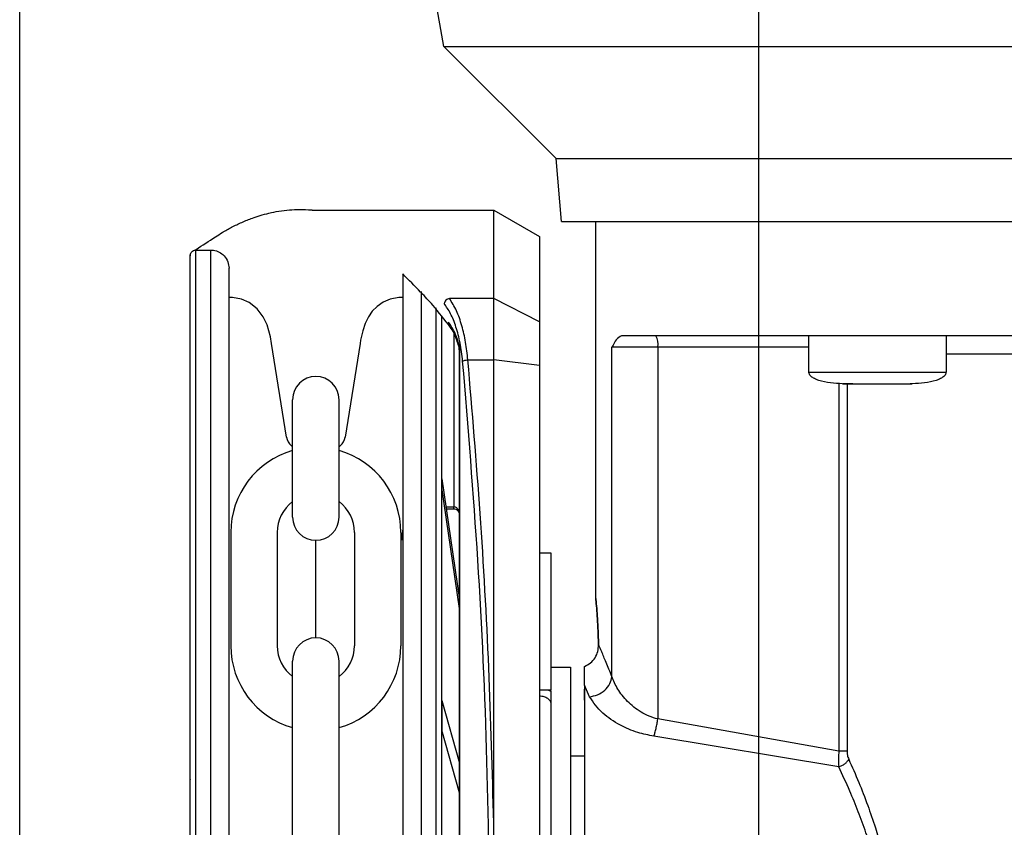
# Model space of a CAD drawing. Header units: inches. Extents: x 170 to 312, y 215 to 248.
# Tile 203 of 256: x 255.272 to 255.431, y 243.805 to 243.936. Entities that reach past the tile are written whole.
import ezdxf

# ---------------------------------------------------------------- set-up
doc = ezdxf.new("R2010")
doc.units = ezdxf.units.IN
doc.header["$LTSCALE"] = 0.25
doc.header["$MEASUREMENT"] = 0
doc.layers.add('MOTOR RH', color=7, linetype='Continuous')

msp = doc.modelspace()

# ---------------------------------------------------------------- linework, layer by layer
at = {"layer": 'MOTOR RH'}
for p, q in [((255.3911675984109, 240.105292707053), (255.3911675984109, 244.2999978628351)), ((255.2718060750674, 240.3718777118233), (255.2718060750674, 244.2991927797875)), ((255.3403251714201, 243.9312274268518), (255.3316407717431, 243.9804773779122)), ((255.3584352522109, 243.9131176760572), (255.3403251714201, 243.9312274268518)), ((255.4039095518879, 243.9312274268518), (255.4944128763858, 243.9312274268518)), ((255.3593233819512, 243.9029674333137), (255.3584352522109, 243.9131176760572)), ((255.3190548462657, 243.9048135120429), (255.3483797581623, 243.9048130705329)), ((255.3483795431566, 243.8905320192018), (255.3483797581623, 243.9048130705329)), ((255.3483797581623, 243.9048130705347), (255.3557615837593, 243.900551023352)), ((255.364860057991, 243.8420668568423), (255.3648597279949, 243.9029674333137)), ((255.3557615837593, 243.900551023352), (255.3557613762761, 243.8867696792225)), ((255.3002664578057, 243.7830108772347), (255.3002681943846, 243.8983546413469)), ((255.3002681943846, 243.8983546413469), (255.3026673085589, 243.8983546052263)), ((255.3026655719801, 243.7830108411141), (255.3026673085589, 243.8983546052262)), ((255.3366239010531, 243.8916843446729), (255.3366222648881, 243.783010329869)), ((255.3059134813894, 243.8906823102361), (255.3056199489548, 243.8906823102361)), ((255.333671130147, 243.8906880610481), (255.3333505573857, 243.8906823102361)), ((255.3483795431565, 243.8905320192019), (255.3412123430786, 243.8905321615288)), ((255.3483793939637, 243.8806226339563), (255.3483795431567, 243.8905320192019)), ((255.3557613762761, 243.8867696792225), (255.3483795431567, 243.8905320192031)), ((255.3390229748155, 243.8890000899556), (255.3390213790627, 243.7830102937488)), ((255.3557613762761, 243.8867696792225), (255.3557612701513, 243.8797208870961)), ((255.3419203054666, 243.8849439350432), (255.3419198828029, 243.8568710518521)), ((255.3992681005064, 243.8786071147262), (255.399268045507, 243.8845127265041)), ((255.4214137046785, 243.8845127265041), (255.4214137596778, 243.8786071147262)), ((255.3148909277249, 243.8681223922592), (255.3124812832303, 243.8832690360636)), ((255.3267827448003, 243.8832690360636), (255.3243731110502, 243.8681223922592)), ((255.3428430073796, 243.8826643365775), (255.342765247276, 243.8830342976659)), ((255.3428063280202, 243.8824462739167), (255.3427674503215, 243.8827241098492)), ((255.3428429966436, 243.8819458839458), (255.3428063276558, 243.8824462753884)), ((255.3428400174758, 243.6840761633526), (255.3428429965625, 243.8819458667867)), ((255.3429163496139, 243.881945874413), (255.3428429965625, 243.8819458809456)), ((255.3429133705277, 243.6840761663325), (255.3429163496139, 243.881945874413)), ((255.3674625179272, 243.8294680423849), (255.367462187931, 243.8826673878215)), ((255.399268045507, 243.8826673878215), (255.367462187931, 243.8826673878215)), ((255.3748703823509, 243.8826673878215), (255.3748707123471, 243.8226261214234)), ((255.3441940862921, 243.8806226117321), (255.3483793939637, 243.8806226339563)), ((255.3483782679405, 243.8058325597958), (255.3483793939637, 243.8806226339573)), ((255.3557612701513, 243.8797208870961), (255.348379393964, 243.8806226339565)), ((255.3557612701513, 243.8797208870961), (255.3557583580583, 243.6863008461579)), ((255.3992681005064, 243.8786071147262), (255.4214137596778, 243.8786071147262)), ((255.4041150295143, 243.8768453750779), (255.4041153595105, 243.8174491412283)), ((255.4063415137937, 243.8767617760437), (255.4048045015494, 243.8767617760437)), ((255.4054262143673, 243.8767617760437), (255.4054265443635, 243.8174491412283)), ((255.4143403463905, 243.8767617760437), (255.4144219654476, 243.8767617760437)), ((255.4158773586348, 243.8767617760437), (255.4156215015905, 243.8767617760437)), ((255.3158775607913, 243.8552285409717), (255.3158775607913, 243.8741894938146)), ((255.3233864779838, 243.8552285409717), (255.3233864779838, 243.8741894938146)), ((255.3158775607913, 243.8665500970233), (255.3156299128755, 243.8667705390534)), ((255.3236341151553, 243.8667705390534), (255.3233864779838, 243.8665501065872)), ((255.3399991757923, 243.8614178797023), (255.3399991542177, 243.8599848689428)), ((255.3399991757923, 243.8614178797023), (255.3428423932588, 243.8418746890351)), ((255.3428423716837, 243.8404416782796), (255.3399991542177, 243.8599848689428)), ((255.3406606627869, 243.8568710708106), (255.3419198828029, 243.856871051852)), ((255.3419198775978, 243.8565253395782), (255.3407109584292, 243.8565253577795)), ((255.3419198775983, 243.8565253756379), (255.3419198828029, 243.856871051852)), ((255.3058961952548, 243.8527560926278), (255.3058961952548, 243.8344416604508)), ((255.3134051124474, 243.8527560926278), (255.3134051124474, 243.8344416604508)), ((255.3258589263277, 243.8527560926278), (255.3258589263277, 243.8344416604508)), ((255.3333678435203, 243.8527560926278), (255.3333678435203, 243.8344416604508)), ((255.3196320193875, 243.8357236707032), (255.3196320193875, 243.8514740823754)), ((255.3557608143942, 243.849449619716), (255.357606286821, 243.849449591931)), ((255.3557608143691, 243.8494479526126), (255.3576062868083, 243.8494479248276)), ((255.3576062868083, 243.8494479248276), (255.3576059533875, 243.8273022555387)), ((255.357606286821, 243.849449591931), (255.3576062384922, 243.8462395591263)), ((255.3158775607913, 243.7936920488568), (255.3158775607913, 243.8319692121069)), ((255.3233864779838, 243.7936920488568), (255.3233864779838, 243.8319692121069)), ((255.3576074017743, 243.8309939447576), (255.360744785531, 243.8309939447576)), ((255.3630147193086, 243.8280587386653), (255.3630147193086, 243.8311105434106)), ((255.3576059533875, 243.8273022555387), (255.3557604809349, 243.8273022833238)), ((255.3576075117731, 243.8273028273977), (255.3557619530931, 243.8273028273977)), ((255.3572115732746, 243.8273022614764), (255.3576059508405, 243.8271331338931)), ((255.3572129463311, 243.8273028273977), (255.3576075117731, 243.8271334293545)), ((255.3576059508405, 243.8271331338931), (255.3576059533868, 243.8273022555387)), ((255.3576075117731, 243.8271334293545), (255.3576075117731, 243.8273028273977)), ((255.3638582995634, 243.8262081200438), (255.3630147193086, 243.8280587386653)), ((255.3630147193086, 243.8256405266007), (255.3630147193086, 243.8274128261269)), ((255.3399986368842, 243.8256234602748), (255.3399985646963, 243.8208287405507)), ((255.3399986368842, 243.8256234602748), (255.3428419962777, 243.8155073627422)), ((255.4041153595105, 243.8174491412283), (255.3748707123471, 243.8226261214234)), ((255.3428419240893, 243.8107126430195), (255.3399985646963, 243.8208287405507)), ((255.4040745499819, 243.8149182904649), (255.3742297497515, 243.8198462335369)), ((255.360744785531, 243.816691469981), (255.3630147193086, 243.816691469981))]:
    msp.add_line(p, q, dxfattribs=at)
at = {"layer": 'MOTOR RH', "flags": 128}
for points in [[(255.3403251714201, 243.9312274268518), (255.3584469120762, 243.9312274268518), (255.3634499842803, 243.9312269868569), (255.3960824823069, 243.9312269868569), (255.4039095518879, 243.9312274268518)], [(255.3584352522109, 243.9131176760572), (255.361372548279, 243.9131176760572), (255.3636400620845, 243.9131172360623), (255.4410566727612, 243.9131172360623), (255.4495190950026, 243.9131176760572), (255.5183887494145, 243.9131176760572), (255.5264187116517, 243.9131181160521), (255.5614671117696, 243.9131181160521), (255.5671817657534, 243.913118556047), (255.5898035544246, 243.913118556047), (255.5914323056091, 243.913118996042), (255.5927407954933, 243.913118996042)], [(255.3593233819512, 243.9029674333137), (255.4929164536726, 243.9029674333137), (255.5014594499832, 243.9029678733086), (255.5480780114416, 243.9029678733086), (255.5546682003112, 243.9029683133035), (255.5838158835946, 243.9029683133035), (255.5866875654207, 243.9029687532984), (255.5918528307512, 243.9029687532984)], [(255.3124812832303, 243.8832690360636), (255.3122880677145, 243.8843574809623), (255.3117593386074, 243.8862534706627), (255.3111528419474, 243.8875417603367), (255.310153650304, 243.8888627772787), (255.3088736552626, 243.8898702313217), (255.3076503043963, 243.890415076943), (255.3061965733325, 243.8906753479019), (255.3059132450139, 243.8906823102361)], [(255.3333505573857, 243.8906823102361), (255.3330527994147, 243.8906746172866), (255.3316389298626, 243.8904229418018), (255.3304867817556, 243.8899258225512), (255.3295346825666, 243.8892599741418), (255.3287550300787, 243.8884666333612), (255.3281236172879, 243.8875629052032), (255.3276036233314, 243.8865066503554), (255.3272012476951, 243.8853083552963), (255.3268721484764, 243.8838079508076), (255.3267827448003, 243.8832690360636)], [(255.529762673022, 243.8815608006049), (255.5268281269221, 243.8815608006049), (255.5209122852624, 243.88156036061), (255.464173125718, 243.88156036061), (255.4568500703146, 243.8815599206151), (255.4214137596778, 243.8815599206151)], [(255.360744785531, 243.8309939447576), (255.360744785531, 243.8159390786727), (255.3607448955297, 243.8116649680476), (255.3607448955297, 243.7967733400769), (255.3607450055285, 243.7913438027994), (255.3607450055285, 243.7802220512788), (255.3607451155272, 243.7746798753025), (255.3607451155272, 243.7590204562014), (255.3607452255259, 243.7543587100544), (255.3607452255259, 243.7363228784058), (255.3607453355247, 243.7353540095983), (255.3607453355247, 243.7350292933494)]]:
    msp.add_lwpolyline(points, dxfattribs=at)
at = {"layer": 'MOTOR RH'}
for centre, radius, start, end in [((255.3719731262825, 243.8831146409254), 0.002931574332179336, 351.2244486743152, 28.48352643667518), ((255.3196320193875, 243.8741894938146), 0.003754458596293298, 0, 180), ((255.3171520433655, 243.8684805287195), 0.00228930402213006, 188.9999999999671, 228.3263490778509), ((255.3221119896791, 243.8684805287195), 0.002289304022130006, 311.6736509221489, 351.0000000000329), ((255.3196320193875, 243.8527560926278), 0.01373582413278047, 105.8627163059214, 180), ((255.3196320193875, 243.8527560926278), 0.01373582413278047, 0, 74.13728369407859), ((255.3196320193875, 243.8527560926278), 0.006226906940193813, 127.0808355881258, 180), ((255.3196320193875, 243.8527560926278), 0.006226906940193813, 0, 52.91916441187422), ((255.3196320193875, 243.8552285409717), 0.003754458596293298, 180, 0), ((255.3196320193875, 243.8319692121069), 0.003754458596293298, 0, 180), ((255.3196320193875, 243.8344416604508), 0.01373582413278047, 180, 254.1372836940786), ((255.3196320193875, 243.8344416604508), 0.006226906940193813, 180, 232.9191644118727), ((255.3196320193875, 243.8344416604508), 0.01373582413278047, 285.8627163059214, 0), ((255.3196320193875, 243.8344416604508), 0.006226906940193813, 307.0808355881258, 0)]:
    msp.add_arc(centre, radius, start, end, dxfattribs=at)
for points, knots in [([(255.3001481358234, 243.8983481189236), (255.3001974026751, 243.8983802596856), (255.3002466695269, 243.8984124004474), (255.3002959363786, 243.8984445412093), (255.3013338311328, 243.8991216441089), (255.3023717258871, 243.8997987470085), (255.3034096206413, 243.9004758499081), (255.3037712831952, 243.9007117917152), (255.3046428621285, 243.9012803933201), (255.3060624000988, 243.9020687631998), (255.3076917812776, 243.9028607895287), (255.3092270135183, 243.9034780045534), (255.3106915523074, 243.9039631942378), (255.3121095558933, 243.9043431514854), (255.3136904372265, 243.9046552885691), (255.3153358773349, 243.9048544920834), (255.3171016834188, 243.9049241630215), (255.3183265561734, 243.9048911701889), (255.3190137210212, 243.9048180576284), (255.3190548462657, 243.9048135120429)], [-0.2026574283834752, -0.2026574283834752, -0.2026574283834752, -0.2026574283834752, -0.1934736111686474, -0.1934736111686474, -0.1934736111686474, 0, 0, 0, 0.06741739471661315, 0.1624707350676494, 0.2623543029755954, 0.3670685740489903, 0.4432677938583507, 0.5291235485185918, 0.6246357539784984, 0.7298042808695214, 0.8268099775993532, 0.9437281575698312, 0.9511714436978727, 0.9511714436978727, 0.9511714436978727, 0.9511714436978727]), ([(255.2993437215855, 243.7830109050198), (255.299343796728, 243.78800183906), (255.2993439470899, 243.7979888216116), (255.2993441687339, 243.8127103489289), (255.2993443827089, 243.8269225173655), (255.2993445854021, 243.8403853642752), (255.2993447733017, 243.8528656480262), (255.2993449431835, 243.8641491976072), (255.2993450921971, 243.8740467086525), (255.2993452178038, 243.8823895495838), (255.2993453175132, 243.8890123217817), (255.2993453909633, 243.8938908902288), (255.299345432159, 243.8966274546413), (255.2993454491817, 243.8977575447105), (255.299345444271, 243.8974318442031), (255.2993454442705, 243.8974318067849)], [0, 0, 0, 0, 0.0833060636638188, 0.1666974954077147, 0.2499975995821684, 0.3333024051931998, 0.4166951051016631, 0.4999952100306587, 0.5833002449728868, 0.6666928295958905, 0.7499928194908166, 0.8332978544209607, 0.9166904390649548, 0.999990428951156, 1, 1, 1, 1]), ([(255.2993454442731, 243.8974319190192), (255.299346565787, 243.8974653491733), (255.2993510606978, 243.8975993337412), (255.2994193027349, 243.8978353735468), (255.2996022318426, 243.8980987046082), (255.2998645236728, 243.898277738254), (255.3001046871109, 243.8983580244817), (255.3002428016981, 243.8983476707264), (255.3002802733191, 243.8983448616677)], [0, 0, 0, 0, 0.06890365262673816, 0.2761586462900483, 0.4958689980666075, 0.715579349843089, 0.9228343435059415, 1, 1, 1, 1]), ([(255.3026673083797, 243.8983426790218), (255.3028179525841, 243.8983445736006), (255.3032818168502, 243.8983292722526), (255.3040551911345, 243.8980660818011), (255.3048903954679, 243.8974414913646), (255.3055022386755, 243.8965067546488), (255.3055818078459, 243.8957602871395), (255.3056200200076, 243.895401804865)], [0.08048410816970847, 0.08048410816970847, 0.08048410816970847, 0.08048410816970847, 0.170358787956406, 0.3583268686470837, 0.5560887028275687, 0.7868168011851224, 1, 1, 1, 1]), ([(255.305618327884, 243.783010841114), (255.3056184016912, 243.7879130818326), (255.305618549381, 243.7977225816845), (255.3056187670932, 243.8121829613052), (255.3056189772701, 243.8261428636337), (255.3056191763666, 243.8393668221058), (255.305619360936, 243.8516259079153), (255.3056195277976, 243.8627088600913), (255.3056196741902, 243.8724322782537), (255.3056197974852, 243.8806215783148), (255.3056198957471, 243.8871481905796), (255.305619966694, 243.8918605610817), (255.3056200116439, 243.8948462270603), (255.3056200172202, 243.8952166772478), (255.3056200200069, 243.8954018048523)], [0, 0, 0, 0, 0.08330446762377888, 0.166694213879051, 0.2499999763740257, 0.3333008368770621, 0.4166943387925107, 0.4999999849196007, 0.5833008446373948, 0.6666942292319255, 0.7499999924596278, 0.8333009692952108, 0.9166943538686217, 1, 1, 1, 1]), ([(255.3336711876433, 243.894507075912), (255.3336711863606, 243.894421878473), (255.3336711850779, 243.8943366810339), (255.3336711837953, 243.8942514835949), (255.333671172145, 243.8934776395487), (255.3336711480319, 243.891875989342), (255.3336710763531, 243.8871150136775), (255.3336709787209, 243.8806302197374), (255.3336708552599, 243.8724298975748), (255.3336707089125, 243.8627094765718), (255.333670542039, 243.8516257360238), (255.3336703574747, 243.8393669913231), (255.3336701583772, 243.8261429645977), (255.3336699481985, 243.8121829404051), (255.3336697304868, 243.7977225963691), (255.3336695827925, 243.7879128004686), (255.3336695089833, 243.7830104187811)], [-0.009409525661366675, -0.009409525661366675, -0.009409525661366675, -0.009409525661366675, 0, 0, 0, 0.08546624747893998, 0.1768922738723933, 0.268313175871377, 0.3598353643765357, 0.4512615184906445, 0.5426821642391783, 0.6342044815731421, 0.7256307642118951, 0.8170515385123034, 0.9085726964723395, 1, 1, 1, 1]), ([(255.3413938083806, 243.8858630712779), (255.3404444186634, 243.8870836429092), (255.3388770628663, 243.889098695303), (255.3372644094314, 243.8908442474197), (255.3366238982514, 243.8914982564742), (255.3366019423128, 243.8915206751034), (255.3365799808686, 243.8915430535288), (255.3365580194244, 243.8915654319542), (255.3355957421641, 243.8925459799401), (255.3346334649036, 243.8935265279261), (255.3336711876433, 243.894507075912)], [0, 0, 0, 0, 0.3080244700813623, 0.5085202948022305, 0.5085202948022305, 0.5085202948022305, 0.5153930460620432, 0.5153930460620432, 0.5153930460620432, 0.8165340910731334, 0.8165340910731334, 0.8165340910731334, 0.8165340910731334]), ([(255.3412123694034, 243.8905321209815), (255.3411115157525, 243.8905046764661), (255.3409062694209, 243.8904488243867), (255.3406390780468, 243.8902468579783), (255.3404422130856, 243.8899928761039), (255.3403886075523, 243.8898066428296), (255.340362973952, 243.8897175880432)], [0, 0, 0, 0, 0.2523826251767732, 0.513621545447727, 0.7674189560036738, 1, 1, 1, 1]), ([(255.3433446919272, 243.8804274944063), (255.3432247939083, 243.8814182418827), (255.3429849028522, 243.8834005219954), (255.3422937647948, 243.8859892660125), (255.3414235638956, 243.8881886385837), (255.3407166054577, 243.8892077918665), (255.3403629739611, 243.8897175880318)], [0, 0, 0, 0, 0.2496836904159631, 0.4995652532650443, 0.7496748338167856, 1, 1, 1, 1]), ([(255.3441940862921, 243.8806226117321), (255.3440868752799, 243.8815866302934), (255.3438680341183, 243.8835544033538), (255.3432359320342, 243.8862434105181), (255.3423623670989, 243.8887312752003), (255.341608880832, 243.8899112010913), (255.3412123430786, 243.8905321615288)], [0, 0, 0, 0, 0.2282311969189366, 0.4658698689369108, 0.7189029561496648, 0.9999999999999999, 0.9999999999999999, 0.9999999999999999, 0.9999999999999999]), ([(255.3399456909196, 243.8876640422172), (255.3399456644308, 243.8859046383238), (255.3399456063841, 243.8820491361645), (255.3399454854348, 243.8740156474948), (255.3399453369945, 243.864156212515), (255.3399451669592, 243.8528624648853), (255.3399449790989, 243.8403847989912), (255.3399447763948, 243.8269212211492), (255.3399445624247, 243.8127093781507), (255.3399443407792, 243.797987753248), (255.3399441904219, 243.7880010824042), (255.3399441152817, 243.7830102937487)], [0, 0, 0, 0, 0.09501659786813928, 0.2082163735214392, 0.3212904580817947, 0.4343712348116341, 0.5475710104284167, 0.6606452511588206, 0.7737261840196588, 0.886920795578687, 1, 1, 1, 1]), ([(255.3410731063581, 243.8866950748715), (255.3410641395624, 243.8866359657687), (255.3410463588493, 243.8865187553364), (255.3410734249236, 243.8863455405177), (255.3411237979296, 243.8862453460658), (255.3411491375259, 243.8861949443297)], [0, 0, 0, 0, 0.335804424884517, 0.6658835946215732, 1, 1, 1, 1]), ([(255.342765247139, 243.8830342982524), (255.342582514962, 243.8836278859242), (255.342118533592, 243.8851350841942), (255.3414676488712, 243.8861063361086), (255.3410731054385, 243.8866950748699)], [0, 0, 0, 0, 0.3938351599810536, 1, 1, 1, 1]), ([(255.3427120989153, 243.8828502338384), (255.3425055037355, 243.8834896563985), (255.3420713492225, 243.8848333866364), (255.341479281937, 243.8857059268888), (255.3411689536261, 243.8861632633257)], [0, 0, 0, 0, 0.475856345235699, 1, 1, 1, 1]), ([(255.3690195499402, 243.8845127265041), (255.3687216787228, 243.8843527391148), (255.3681368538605, 243.8840386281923), (255.3676842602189, 243.8831187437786), (255.367462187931, 243.8826673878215)], [0, 0, 0, 0, 0.5093340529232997, 1, 1, 1, 1]), ([(255.5816216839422, 243.8845140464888), (255.5803635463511, 243.8845138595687), (255.577847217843, 243.8845134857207), (255.5725705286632, 243.8845136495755), (255.5662676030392, 243.8845135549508), (255.5588971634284, 243.8845137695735), (255.5505767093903, 243.884513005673), (255.5413922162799, 243.8845132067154), (255.5314516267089, 243.8845131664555), (255.5208687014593, 243.8845131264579), (255.5097653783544, 243.8845133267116), (255.4982695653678, 243.8845125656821), (255.4865125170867, 243.8845127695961), (255.4746301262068, 243.8845127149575), (255.4627587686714, 243.8845127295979), (255.4510347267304, 243.8845127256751), (255.4395931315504, 243.8845127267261), (255.4285651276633, 243.8845127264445), (255.4180780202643, 243.88451272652), (255.4082510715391, 243.8845127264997), (255.3991991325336, 243.8845127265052), (255.3910260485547, 243.8845127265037), (255.3838185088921, 243.8845127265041), (255.3776903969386, 243.884512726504), (255.3725986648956, 243.8845127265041), (255.3702126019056, 243.8845127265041), (255.3690195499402, 243.8845127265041)], [0, 0, 0, 0, 0.04166450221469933, 0.08333077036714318, 0.1249996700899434, 0.1666645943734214, 0.2083321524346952, 0.2499994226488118, 0.2916659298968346, 0.3333317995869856, 0.3749983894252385, 0.41666595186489, 0.4583324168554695, 0.4999992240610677, 0.5416660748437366, 0.583332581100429, 0.6249995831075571, 0.666666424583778, 0.7083332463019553, 0.7499985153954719, 0.7916666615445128, 0.8333329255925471, 0.8749985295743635, 0.9166671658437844, 0.9583328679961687, 1, 1, 1, 1]), ([(255.3427674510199, 243.8827241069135), (255.3427394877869, 243.8827707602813), (255.3426835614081, 243.8828640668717), (255.3427380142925, 243.8829775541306), (255.3427652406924, 243.8830342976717)], [0, 0, 0, 0, 0.5000007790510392, 1, 1, 1, 1]), ([(255.342806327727, 243.8824462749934), (255.342792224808, 243.8824800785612), (255.3427640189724, 243.882547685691), (255.3428166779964, 243.8826254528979), (255.3428430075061, 243.8826643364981)], [0, 0, 0, 0, 0.500000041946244, 1, 1, 1, 1]), ([(255.3429163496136, 243.8819458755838), (255.3429122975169, 243.8820562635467), (255.3429031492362, 243.8823054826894), (255.342864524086, 243.8825359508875), (255.3428430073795, 243.8826643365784)], [0, 0, 0, 0, 0.4429353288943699, 1, 1, 1, 1]), ([(255.3433446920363, 243.8804274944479), (255.3433852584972, 243.8804477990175), (255.3434682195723, 243.8804893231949), (255.3436762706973, 243.8805464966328), (255.3439250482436, 243.8805943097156), (255.3441057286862, 243.8806133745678), (255.3441940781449, 243.8806226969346)], [0, 0, 0, 0, 0.2444909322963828, 0.5000000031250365, 0.755509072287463, 1, 1, 1, 1]), ([(255.3477675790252, 243.7830117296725), (255.3476689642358, 243.7939277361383), (255.347471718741, 243.8157615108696), (255.3459892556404, 243.8483613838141), (255.3442263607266, 243.8697370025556), (255.3433446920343, 243.8804274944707)], [0, 0, 0, 0, 0.3332416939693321, 0.6665371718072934, 1, 1, 1, 1]), ([(255.3483782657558, 243.8058266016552), (255.348145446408, 243.8141821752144), (255.3476790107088, 243.8309219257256), (255.3462818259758, 243.8559122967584), (255.344890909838, 243.872375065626), (255.3441940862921, 243.8806226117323)], [0, 0, 0, 0, 0.3321382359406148, 0.6654134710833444, 1, 1, 1, 1]), ([(255.4047122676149, 243.8767617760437), (255.4033995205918, 243.8768242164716), (255.401829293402, 243.8768989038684), (255.4001956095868, 243.8775550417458), (255.3997058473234, 243.8778557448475), (255.3994220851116, 243.8781491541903), (255.3992764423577, 243.87840746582), (255.3992731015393, 243.8785871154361), (255.399271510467, 243.8786726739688)], [0, 0, 0, 0, 0.6348033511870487, 0.7593126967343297, 0.8593888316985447, 0.9131484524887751, 0.9586367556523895, 1, 1, 1, 1]), ([(255.4214102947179, 243.8786726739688), (255.4214086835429, 243.8785872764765), (255.4214052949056, 243.8784076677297), (255.421259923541, 243.8781492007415), (255.4209759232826, 243.8778558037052), (255.420486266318, 243.8775550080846), (255.4188525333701, 243.8768989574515), (255.4172823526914, 243.8768242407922), (255.4159696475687, 243.8767617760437)], [0, 0, 0, 0, 0.0412916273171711, 0.08684490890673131, 0.1406116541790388, 0.2406821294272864, 0.3651937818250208, 1, 1, 1, 1]), ([(255.4047122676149, 243.8767617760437), (255.4047968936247, 243.8767617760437), (255.404966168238, 243.8767617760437), (255.4062678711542, 243.8767617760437), (255.4081281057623, 243.8767617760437), (255.4096033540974, 243.8767617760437), (255.4103409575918, 243.8767617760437)], [0, 0, 0, 0, 0.2499386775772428, 0.4999440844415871, 0.7499790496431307, 1, 1, 1, 1]), ([(255.4103409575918, 243.8767617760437), (255.4110785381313, 243.8767617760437), (255.4125537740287, 243.8767617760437), (255.414414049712, 243.8767617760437), (255.4157156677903, 243.8767617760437), (255.4158849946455, 243.8767617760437), (255.4159696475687, 243.8767617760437)], [0, 0, 0, 0, 0.2500156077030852, 0.5000565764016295, 0.7500593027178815, 1, 1, 1, 1]), ([(255.3428255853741, 243.855690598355), (255.3428172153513, 243.8557579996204), (255.3427919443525, 243.8559614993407), (255.3426039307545, 243.8562463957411), (255.3422872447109, 243.8564906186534), (255.3420355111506, 243.856513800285), (255.3419106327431, 243.8565253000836)], [0, 0, 0, 0, 0.1487405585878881, 0.4490815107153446, 0.7267038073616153, 1, 1, 1, 1]), ([(255.342842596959, 243.8555589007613), (255.3428313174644, 243.8557190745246), (255.3428092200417, 243.8560328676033), (255.3426515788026, 243.8563951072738), (255.3424676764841, 243.856629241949), (255.342304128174, 243.8567630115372), (255.3421186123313, 243.8568535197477), (255.3419855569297, 243.8568652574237), (255.3419199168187, 243.8568710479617)], [0, 0, 0, 0, 0.2718919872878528, 0.5326579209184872, 0.656675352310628, 0.7753569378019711, 0.8891770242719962, 1, 1, 1, 1]), ([(255.3335726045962, 243.8514817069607), (255.3336061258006, 243.8518513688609), (255.3336531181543, 243.8523695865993), (255.3336666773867, 243.8529442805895), (255.3336705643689, 243.8531090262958)], [0, 0, 0, 0, 0.7133331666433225, 1, 1, 1, 1]), ([(255.3652930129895, 243.8346274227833), (255.3652585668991, 243.8356595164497), (255.3651896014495, 243.8377258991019), (255.365024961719, 243.8401370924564), (255.3648943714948, 243.8417074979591), (255.3648429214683, 243.8422463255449), (255.3648943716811, 243.8417074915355), (255.365024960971, 243.8401371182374), (255.36518961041, 243.8377257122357), (255.3652585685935, 243.8356594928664), (255.3652930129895, 243.8346274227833)], [0, 0, 0, 0, 0.1249630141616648, 0.2501918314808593, 0.375240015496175, 0.4999929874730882, 0.6247459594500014, 0.7497941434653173, 0.8750229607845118, 1, 1, 1, 1]), ([(255.3630147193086, 243.8311105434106), (255.3633527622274, 243.8312775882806), (255.3640289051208, 243.8316117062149), (255.3647741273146, 243.8324852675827), (255.3652375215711, 243.8335291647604), (255.3652745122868, 243.8342612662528), (255.3652930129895, 243.8346274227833)], [0, 0, 0, 0, 0.2499563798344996, 0.4999549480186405, 0.7499052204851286, 1, 1, 1, 1]), ([(255.3674625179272, 243.8294680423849), (255.3671373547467, 243.8302653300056), (255.3665046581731, 243.8318166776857), (255.3657730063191, 243.8335268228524), (255.3654497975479, 243.8342679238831), (255.3652930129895, 243.8346274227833)], [0, 0, 0, 0, 0.3525121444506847, 0.6859116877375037, 0.9999999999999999, 0.9999999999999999, 0.9999999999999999, 0.9999999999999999]), ([(255.3638582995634, 243.8262081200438), (255.36428680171, 243.8262872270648), (255.3651744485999, 243.8264510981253), (255.3663404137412, 243.8272229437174), (255.3671936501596, 243.8282777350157), (255.3673749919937, 243.8290805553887), (255.3674625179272, 243.8294680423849)], [0, 0, 0, 0, 0.2413737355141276, 0.5000083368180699, 0.7586754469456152, 1, 1, 1, 1]), ([(255.3748707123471, 243.8226261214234), (255.3743891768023, 243.8227587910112), (255.3734147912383, 243.8230272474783), (255.371671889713, 243.8239515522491), (255.3698601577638, 243.8254481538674), (255.368252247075, 243.8274746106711), (255.3677262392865, 243.8288023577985), (255.3674625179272, 243.8294680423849)], [0, 0, 0, 0, 0.1182711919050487, 0.2393213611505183, 0.4883332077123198, 0.7434686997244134, 1, 1, 1, 1]), ([(255.3576059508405, 243.8271331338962), (255.3576059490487, 243.8270141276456), (255.3576059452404, 243.8267611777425), (255.3576059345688, 243.8260523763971), (255.3576059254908, 243.8254494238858), (255.3576059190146, 243.8250192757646)], [0, 0, 0, 0, 0.2029558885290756, 0.4313863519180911, 1, 1, 1, 1]), ([(255.3576075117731, 243.8271334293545), (255.3576075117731, 243.8270144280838), (255.3576075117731, 243.8267615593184), (255.3576075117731, 243.8260526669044), (255.3576075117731, 243.825449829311), (255.3576075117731, 243.8250196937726)], [0, 0, 0, 0, 0.2029761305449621, 0.4313090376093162, 1, 1, 1, 1]), ([(255.3630147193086, 243.8280587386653), (255.363014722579, 243.826729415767), (255.3630147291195, 243.8240709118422), (255.363014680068, 243.8182528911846), (255.3630148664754, 243.811333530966), (255.3630148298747, 243.8034095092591), (255.3630147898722, 243.7947881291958), (255.3630149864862, 243.7857696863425), (255.3630149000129, 243.7766190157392), (255.3630149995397, 243.770758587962), (255.3630150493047, 243.7678282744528)], [0, 0, 0, 0, 0.1250053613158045, 0.2499973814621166, 0.3750018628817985, 0.5000021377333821, 0.624998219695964, 0.7500007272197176, 0.874996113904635, 1, 1, 1, 1]), ([(255.3557604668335, 243.8263649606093), (255.3560012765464, 243.8263443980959), (255.3564829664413, 243.8263032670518), (255.3571119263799, 243.8259966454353), (255.357347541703, 243.8256886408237), (255.3574653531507, 243.8255346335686)], [0, 0, 0, 0, 0.3332611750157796, 0.6666198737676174, 0.9999999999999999, 0.9999999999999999, 0.9999999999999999, 0.9999999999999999]), ([(255.3557619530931, 243.8263651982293), (255.356002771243, 243.8263448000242), (255.3564844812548, 243.8263039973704), (255.3571133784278, 243.8259974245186), (255.3573490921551, 243.8256890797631), (255.357466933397, 243.8255349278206)], [0, 0, 0, 0, 0.33329477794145, 0.6666915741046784, 0.9999999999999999, 0.9999999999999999, 0.9999999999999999, 0.9999999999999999]), ([(255.3742297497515, 243.8198462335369), (255.3733467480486, 243.8200190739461), (255.3713831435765, 243.8204034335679), (255.3684949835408, 243.8216866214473), (255.3654830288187, 243.8237172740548), (255.3644445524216, 243.8253093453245), (255.3638582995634, 243.8262081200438)], [0, 0, 0, 0, 0.1711773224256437, 0.380661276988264, 0.65036365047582, 1, 1, 1, 1]), ([(255.3574653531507, 243.8255346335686), (255.3574654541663, 243.8255345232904), (255.3575989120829, 243.8253888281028), (255.3576024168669, 243.8252039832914), (255.3576059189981, 243.8250192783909)], [0, 0, 0, 0, 0.0007569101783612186, 1, 1, 1, 1]), ([(255.357466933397, 243.8255349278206), (255.3574670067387, 243.825534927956), (255.3575254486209, 243.8255350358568), (255.3575665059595, 243.8252772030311), (255.3576075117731, 243.8250196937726)], [0, 0, 0, 0, 0.001254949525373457, 1, 1, 1, 1]), ([(255.3576075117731, 243.8250196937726), (255.3576074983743, 243.8220247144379), (255.3576074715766, 243.8160347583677), (255.357607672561, 243.8055912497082), (255.3576075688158, 243.7945030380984), (255.3576077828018, 243.7830114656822), (255.3576076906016, 243.7715199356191), (255.3576078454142, 243.7604313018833), (255.3576079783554, 243.749988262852), (255.3576079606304, 243.7439981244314), (255.357607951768, 243.7410031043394)], [0, 0, 0, 0, 0.124998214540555, 0.2499963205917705, 0.3749989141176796, 0.4999955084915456, 0.6249968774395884, 0.7499994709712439, 0.8750017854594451, 1, 1, 1, 1]), ([(255.3742297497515, 243.8198462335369), (255.3742897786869, 243.8200271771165), (255.3744112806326, 243.8203934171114), (255.3745852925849, 243.8210840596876), (255.3747446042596, 243.8218388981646), (255.3748290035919, 243.8223657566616), (255.3748707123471, 243.8226261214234)], [0, 0, 0, 0, 0.2470488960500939, 0.5000408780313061, 0.7529284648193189, 1, 1, 1, 1]), ([(255.4041153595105, 243.8174491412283), (255.4040827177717, 243.8170282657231), (255.4040107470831, 243.8161002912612), (255.4040520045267, 243.8153362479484), (255.4040745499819, 243.8149187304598)], [0, 0, 0, 0, 0.4535421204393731, 1, 1, 1, 1]), ([(255.4040745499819, 243.8149182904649), (255.4042452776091, 243.814973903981), (255.4045947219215, 243.8150877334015), (255.4050742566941, 243.8153818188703), (255.4054717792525, 243.8157369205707), (255.4056249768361, 243.815995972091), (255.4056998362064, 243.8161225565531)], [0, 0, 0, 0, 0.2442937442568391, 0.5000190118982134, 0.7556863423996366, 1, 1, 1, 1]), ([(255.4054265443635, 243.8174491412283), (255.4053530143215, 243.8174491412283), (255.4052059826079, 243.8174491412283), (255.4048896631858, 243.8174491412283), (255.4045242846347, 243.8174491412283), (255.4042516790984, 243.8174491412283), (255.4041153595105, 243.8174491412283)], [0, 0, 0, 0, 0.2499901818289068, 0.4998839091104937, 0.7499110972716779, 1, 1, 1, 1]), ([(255.4054265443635, 243.8174491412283), (255.4054384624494, 243.8172308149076), (255.405465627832, 243.8167331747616), (255.4056156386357, 243.8163420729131), (255.4056998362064, 243.8161225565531)], [0, 0, 0, 0, 0.4387232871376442, 1, 1, 1, 1]), ([(255.4056998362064, 243.8161225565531), (255.4062413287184, 243.8148967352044), (255.4072862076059, 243.8125313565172), (255.4087369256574, 243.8088043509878), (255.4099527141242, 243.8052887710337), (255.4109576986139, 243.8019558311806), (255.4117828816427, 243.798763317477), (255.4124387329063, 243.795681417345), (255.4129377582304, 243.79273086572), (255.4132955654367, 243.7899265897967), (255.4135319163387, 243.7871149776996), (255.4136554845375, 243.784295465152), (255.4136344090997, 243.7824156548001), (255.4136238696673, 243.7814755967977)], [0, 0, 0, 0, 0.1290318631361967, 0.2489834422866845, 0.3596689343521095, 0.4517581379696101, 0.5420012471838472, 0.6309113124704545, 0.7060594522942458, 0.7802100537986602, 0.8536768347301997, 0.926826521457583, 1, 1, 1, 1]), ([(255.4121828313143, 243.7815314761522), (255.412189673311, 243.7828808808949), (255.4122041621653, 243.7857384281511), (255.4118118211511, 243.790283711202), (255.4111456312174, 243.7944403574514), (255.4103173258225, 243.7981034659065), (255.4094786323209, 243.8011842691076), (255.4084513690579, 243.8044080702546), (255.4072393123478, 243.8077114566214), (255.4057594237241, 243.8113159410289), (255.4046789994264, 243.8136259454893), (255.4040745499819, 243.8149182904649)], [0, 0, 0, 0, 0.1082425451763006, 0.2292182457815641, 0.3670312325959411, 0.4518303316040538, 0.5421950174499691, 0.6382021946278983, 0.746058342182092, 0.8579309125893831, 1, 1, 1, 1]), ([(255.2993438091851, 243.7888298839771), (255.29934383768, 243.7907225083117), (255.2993438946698, 243.7945077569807), (255.2993439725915, 243.7996833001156), (255.29934404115, 243.8042369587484), (255.2993440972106, 243.807960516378), (255.2993441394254, 243.8107644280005), (255.2993441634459, 243.8123599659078), (255.2993441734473, 243.8130241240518), (255.2993441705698, 243.8128331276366), (255.2993441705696, 243.812833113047)], [0, 0, 0, 0, 0.1428555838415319, 0.2857111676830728, 0.428566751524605, 0.5714223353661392, 0.7142779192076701, 0.8571335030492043, 0.9999890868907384, 1, 1, 1, 1]), ([(255.3484162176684, 243.7830089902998), (255.3484161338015, 243.7836241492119), (255.3484157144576, 243.7867000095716), (255.3484083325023, 243.7920423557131), (255.3483877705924, 243.7990351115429), (255.3483814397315, 243.8035645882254), (255.3483782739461, 243.8058295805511)], [0, 0, 0, 0, 0.08083862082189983, 0.4042017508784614, 0.7020674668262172, 0.9999999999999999, 0.9999999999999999, 0.9999999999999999, 0.9999999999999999])]:
    msp.add_open_spline(points, degree=3, knots=knots, dxfattribs=at)

doc.saveas('drawing.dxf')
